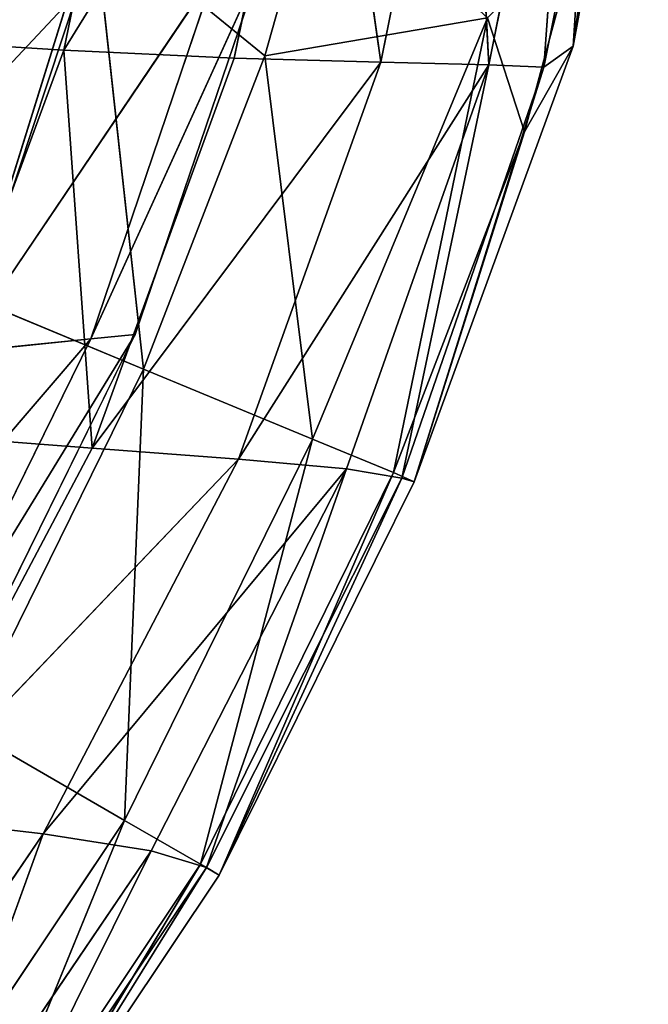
# Model space of a CAD drawing. Extents: x -51.9 to 0, y 0 to 35.3.
# Tile 91 of 117: x -3.5 to -0.2, y 8.2 to 13.4. Entities that reach past the tile are written whole.
import ezdxf

# ---------------------------------------------------------------- set-up
doc = ezdxf.new("R2010")
doc.units = 0
doc.header["$LTSCALE"] = 2.54
doc.layers.get('0').update_dxf_attribs({"color": 13, "linetype": 'CONTINUOUS'})

# ---------------------------------------------------------------- blocks, each defined once
blk = doc.blocks.new('GRUPUJ_2')
at = {"color": 0}
for p, q in [((20.0256, 2.9614, 5.3786), (18.3305, 1.3722, 3.5857)), ((20.0256, 2.9614, 5.3786), (18.3305, 1.3722, 3.5857)), ((21.6691, 2.7368, 3.5857), (20.0024, 1.307, 1.7929)), ((21.6691, 2.7368, 3.5857), (20.0024, 1.307, 1.7929)), ((21.6669, 2.1273, 1.7929), (19.981, 1.0937)), ((21.6669, 2.1273, 1.7929), (19.981, 1.0937)), ((20.0024, 1.307, 1.7929), (21.6669, 2.1273, 1.7929)), ((20.0024, 1.307, 1.7929), (21.6669, 2.1273, 1.7929)), ((20.0665, 1.947, 3.5857), (18.2344, 0.7101, 1.7929)), ((20.0665, 1.947, 3.5857), (18.2344, 0.7101, 1.7929)), ((18.3305, 1.3722, 3.5857), (20.0665, 1.947, 3.5857)), ((18.3305, 1.3722, 3.5857), (20.0665, 1.947, 3.5857)), ((21.6661, 1.9241), (19.981, 1.0937)), ((20.0665, 1.947, 3.5857), (20.0024, 1.307, 1.7929)), ((20.0665, 1.947, 3.5857), (20.0024, 1.307, 1.7929)), ((20.0024, 1.307, 1.7929), (18.2023, 0.4894)), ((20.0024, 1.307, 1.7929), (18.2023, 0.4894)), ((18.2344, 0.7101, 1.7929), (20.0024, 1.307, 1.7929)), ((18.2344, 0.7101, 1.7929), (20.0024, 1.307, 1.7929)), ((20.0024, 1.307, 1.7929), (19.981, 1.0937)), ((20.0024, 1.307, 1.7929), (19.981, 1.0937)), ((18.2023, 0.4894), (19.981, 1.0937))]:
    blk.add_line(p, q, dxfattribs=at)
mesh = blk.add_polyface(dxfattribs=at)
corners = [(20.0256, 2.9614, 5.3786), (18.3305, 1.3722, 3.5857), (18.358, 2.4217, 5.3786)]
mesh.append_faces([[corners[k] for k in face] for face in [(0, 1, 2)]], dxfattribs={"color": 0})
mesh = blk.add_polyface(dxfattribs=at)
corners = [(20.0256, 2.9614, 5.3786), (20.0665, 1.947, 3.5857), (18.3305, 1.3722, 3.5857)]
mesh.append_faces([[corners[k] for k in face] for face in [(0, 1, 2)]], dxfattribs={"color": 0})
mesh = blk.add_polyface(dxfattribs=at)
corners = [(21.6691, 2.7368, 3.5857), (21.6669, 2.1273, 1.7929), (20.0024, 1.307, 1.7929)]
mesh.append_faces([[corners[k] for k in face] for face in [(0, 1, 2)]], dxfattribs={"color": 0})
mesh = blk.add_polyface(dxfattribs=at)
corners = [(21.6691, 2.7368, 3.5857), (20.0024, 1.307, 1.7929), (20.0665, 1.947, 3.5857)]
mesh.append_faces([[corners[k] for k in face] for face in [(0, 1, 2)]], dxfattribs={"color": 0})
mesh = blk.add_polyface(dxfattribs=at)
corners = [(21.6669, 2.1273, 1.7929), (21.6661, 1.9241), (19.981, 1.0937)]
mesh.append_faces([[corners[k] for k in face] for face in [(0, 1, 2)]], dxfattribs={"color": 0})
mesh = blk.add_polyface(dxfattribs=at)
corners = [(21.6669, 2.1273, 1.7929), (19.981, 1.0937), (20.0024, 1.307, 1.7929)]
mesh.append_faces([[corners[k] for k in face] for face in [(0, 1, 2)]], dxfattribs={"color": 0})
mesh = blk.add_polyface(dxfattribs=at)
corners = [(20.0665, 1.947, 3.5857), (18.2344, 0.7101, 1.7929), (18.3305, 1.3722, 3.5857)]
mesh.append_faces([[corners[k] for k in face] for face in [(0, 1, 2)]], dxfattribs={"color": 0})
mesh = blk.add_polyface(dxfattribs=at)
corners = [(20.0665, 1.947, 3.5857), (20.0024, 1.307, 1.7929), (18.2344, 0.7101, 1.7929)]
mesh.append_faces([[corners[k] for k in face] for face in [(0, 1, 2)]], dxfattribs={"color": 0})
mesh = blk.add_polyface(dxfattribs=at)
corners = [(20.0024, 1.307, 1.7929), (19.981, 1.0937), (18.2023, 0.4894)]
mesh.append_faces([[corners[k] for k in face] for face in [(0, 1, 2)]], dxfattribs={"color": 0})
mesh = blk.add_polyface(dxfattribs=at)
corners = [(20.0024, 1.307, 1.7929), (18.2023, 0.4894), (18.2344, 0.7101, 1.7929)]
mesh.append_faces([[corners[k] for k in face] for face in [(0, 1, 2)]], dxfattribs={"color": 0})
blk = doc.blocks.new('GRUPUJ_3')
at = {"color": 0}
for p, q in [((26.2098, 3.3643, 8.0286), (28.086, 4.6438, 8.0286)), ((26.2098, 3.3643, 8.0286), (28.086, 4.6438, 8.0286)), ((22.1278, 3.2562, 13.3143), (22.0653, 4.2562, 15.9571)), ((22.1278, 3.2562, 13.3143), (22.0653, 4.2562, 15.9571)), ((26.1397, 2.9404, 0.0125), (27.9811, 4.1715, 0.0125)), ((26.1397, 2.9404, 0.0125), (27.9811, 4.1715, 0.0125)), ((24.2012, 3.1093, 10.6714), (26.1207, 4.1268, 10.6714)), ((24.2012, 3.1093, 10.6714), (26.1207, 4.1268, 10.6714)), ((26.1207, 4.1268, 10.6714), (24.2574, 2.3468, 8.0286)), ((26.1207, 4.1268, 10.6714), (24.2574, 2.3468, 8.0286)), ((26.1207, 4.1268, 10.6714), (26.2098, 3.3643, 8.0286)), ((26.1207, 4.1268, 10.6714), (26.2098, 3.3643, 8.0286)), ((26.2098, 3.3643, 8.0286), (28.186, 4.0813, 5.3857)), ((26.2098, 3.3643, 8.0286), (28.186, 4.0813, 5.3857)), ((28.186, 4.0813, 5.3857), (26.2973, 2.8018, 5.3857)), ((28.186, 4.0813, 5.3857), (26.2973, 2.8018, 5.3857)), ((22.1278, 3.2562, 13.3143), (24.1324, 3.9968, 13.3143)), ((22.1278, 3.2562, 13.3143), (24.1324, 3.9968, 13.3143)), ((24.1324, 3.9968, 13.3143), (24.2012, 3.1093, 10.6714)), ((24.1324, 3.9968, 13.3143), (24.2012, 3.1093, 10.6714)), ((26.1397, 2.9404, 0.0125), (28.2591, 3.8091, 0.05)), ((26.1397, 2.9404, 0.0125), (28.2591, 3.8091, 0.05)), ((26.3681, 2.5448, 0.05), (28.2591, 3.8091, 0.05)), ((26.3681, 2.5448, 0.05), (28.2591, 3.8091, 0.05)), ((23.7881, 2.842), (25.663, 3.766)), ((23.7881, 2.842), (25.663, 3.766)), ((26.1397, 2.9404, 0.0125), (25.663, 3.766)), ((26.1397, 2.9404, 0.0125), (25.663, 3.766)), ((26.2973, 2.8018, 5.3857), (28.286, 3.7938, 2.7429)), ((26.2973, 2.8018, 5.3857), (28.286, 3.7938, 2.7429)), ((26.3848, 2.5143, 2.7429), (28.286, 3.7938, 2.7429)), ((26.3848, 2.5143, 2.7429), (28.286, 3.7938, 2.7429)), ((23.4233, 3.7228, 0.0125), (21.4287, 3.1004, 0.0074)), ((23.4233, 3.7228, 0.0125), (21.4287, 3.1004, 0.0074)), ((23.4233, 3.7228, 0.0125), (23.7881, 2.842)), ((23.4233, 3.7228, 0.0125), (23.7881, 2.842)), ((26.3681, 2.5448, 0.05), (28.3293, 3.7226, 0.7482)), ((26.3681, 2.5448, 0.05), (28.3293, 3.7226, 0.7482)), ((26.3848, 2.5143, 2.7429), (28.3293, 3.7226, 0.7482)), ((26.3848, 2.5143, 2.7429), (28.3293, 3.7226, 0.7482)), ((28.3293, 3.7226, 0.7482), (26.4244, 2.447, 0.7482)), ((28.3293, 3.7226, 0.7482), (26.4244, 2.447, 0.7482)), ((26.2098, 3.3643, 8.0286), (24.2574, 2.3468, 8.0286)), ((26.2098, 3.3643, 8.0286), (24.2574, 2.3468, 8.0286)), ((26.2098, 3.3643, 8.0286), (24.3074, 1.7843, 5.3857)), ((26.2098, 3.3643, 8.0286), (24.3074, 1.7843, 5.3857)), ((26.2098, 3.3643, 8.0286), (26.2973, 2.8018, 5.3857)), ((26.2098, 3.3643, 8.0286), (26.2973, 2.8018, 5.3857)), ((22.1278, 3.2562, 13.3143), (19.9449, 2.8078, 13.3143)), ((22.1278, 3.2562, 13.3143), (19.9449, 2.8078, 13.3143)), ((22.1278, 3.2562, 13.3143), (19.9637, 1.9203, 10.6714)), ((22.1278, 3.2562, 13.3143), (19.9637, 1.9203, 10.6714)), ((22.1684, 2.3687, 10.6714), (22.1278, 3.2562, 13.3143)), ((22.1278, 3.2562, 13.3143), (24.2012, 3.1093, 10.6714)), ((22.1684, 2.3687, 10.6714), (22.1278, 3.2562, 13.3143)), ((22.1278, 3.2562, 13.3143), (24.2012, 3.1093, 10.6714)), ((22.1572, 2.2106), (21.4287, 3.1004, 0.0074)), ((21.4287, 3.1004, 0.0074), (23.7881, 2.842)), ((22.1572, 2.2106), (21.4287, 3.1004, 0.0074)), ((21.4287, 3.1004, 0.0074), (23.7881, 2.842)), ((22.1684, 2.3687, 10.6714), (24.2012, 3.1093, 10.6714)), ((22.1684, 2.3687, 10.6714), (24.2012, 3.1093, 10.6714)), ((24.2012, 3.1093, 10.6714), (22.1903, 1.6062, 8.0286)), ((24.2012, 3.1093, 10.6714), (22.1903, 1.6062, 8.0286)), ((24.2012, 3.1093, 10.6714), (24.2574, 2.3468, 8.0286)), ((24.2012, 3.1093, 10.6714), (24.2574, 2.3468, 8.0286)), ((23.7881, 2.842), (26.1397, 2.9404, 0.0125)), ((23.7881, 2.842), (26.1397, 2.9404, 0.0125)), ((24.1529, 1.9613, 0.0125), (26.1397, 2.9404, 0.0125)), ((24.1529, 1.9613, 0.0125), (26.1397, 2.9404, 0.0125)), ((26.1397, 2.9404, 0.0125), (26.3681, 2.5448, 0.05)), ((26.1397, 2.9404, 0.0125), (26.3681, 2.5448, 0.05)), ((22.1572, 2.2106), (23.7881, 2.842)), ((22.1572, 2.2106), (23.7881, 2.842)), ((24.1529, 1.9613, 0.0125), (23.7881, 2.842)), ((24.1529, 1.9613, 0.0125), (23.7881, 2.842)), ((26.2973, 2.8018, 5.3857), (24.3074, 1.7843, 5.3857)), ((26.2973, 2.8018, 5.3857), (24.3074, 1.7843, 5.3857)), ((26.2973, 2.8018, 5.3857), (26.3848, 2.5143, 2.7429)), ((26.2973, 2.8018, 5.3857), (26.3848, 2.5143, 2.7429)), ((24.1529, 1.9613, 0.0125), (26.3681, 2.5448, 0.05)), ((24.1529, 1.9613, 0.0125), (26.3681, 2.5448, 0.05)), ((24.3074, 1.7843, 5.3857), (26.3848, 2.5143, 2.7429)), ((24.3074, 1.7843, 5.3857), (26.3848, 2.5143, 2.7429)), ((24.3277, 1.5393, 0.05), (26.3681, 2.5448, 0.05)), ((24.3277, 1.5393, 0.05), (26.3681, 2.5448, 0.05)), ((26.3848, 2.5143, 2.7429), (24.3574, 1.4968, 2.7429)), ((26.3848, 2.5143, 2.7429), (24.3574, 1.4968, 2.7429)), ((26.3681, 2.5448, 0.05), (26.4244, 2.447, 0.7482)), ((26.3681, 2.5448, 0.05), (26.4244, 2.447, 0.7482)), ((26.3848, 2.5143, 2.7429), (26.4244, 2.447, 0.7482)), ((26.3848, 2.5143, 2.7429), (26.4244, 2.447, 0.7482)), ((24.3277, 1.5393, 0.05), (26.4244, 2.447, 0.7482)), ((24.3277, 1.5393, 0.05), (26.4244, 2.447, 0.7482)), ((24.3574, 1.4968, 2.7429), (26.4244, 2.447, 0.7482)), ((24.3574, 1.4968, 2.7429), (26.4244, 2.447, 0.7482)), ((26.4244, 2.447, 0.7482), (24.375, 1.4324, 0.7482)), ((26.4244, 2.447, 0.7482), (24.375, 1.4324, 0.7482)), ((19.9637, 1.9203, 10.6714), (22.1684, 2.3687, 10.6714)), ((19.9637, 1.9203, 10.6714), (22.1684, 2.3687, 10.6714)), ((22.1684, 2.3687, 10.6714), (22.1903, 1.6062, 8.0286)), ((22.1684, 2.3687, 10.6714), (22.1903, 1.6062, 8.0286)), ((24.2574, 2.3468, 8.0286), (22.1903, 1.6062, 8.0286)), ((24.2574, 2.3468, 8.0286), (22.1903, 1.6062, 8.0286)), ((24.2574, 2.3468, 8.0286), (22.2028, 1.0437, 5.3857)), ((24.2574, 2.3468, 8.0286), (22.2028, 1.0437, 5.3857)), ((24.3074, 1.7843, 5.3857), (24.2574, 2.3468, 8.0286)), ((24.3074, 1.7843, 5.3857), (24.2574, 2.3468, 8.0286)), ((21.1517, 1.9265), (22.1572, 2.2106)), ((21.1517, 1.9265), (22.1572, 2.2106)), ((21.9589, 1.0503, 0.0074), (22.1572, 2.2106)), ((21.9589, 1.0503, 0.0074), (22.1572, 2.2106)), ((22.1572, 2.2106), (24.1529, 1.9613, 0.0125)), ((22.1572, 2.2106), (24.1529, 1.9613, 0.0125)), ((21.9589, 1.0503, 0.0074), (24.1529, 1.9613, 0.0125)), ((21.9589, 1.0503, 0.0074), (24.1529, 1.9613, 0.0125)), ((24.1529, 1.9613, 0.0125), (24.3277, 1.5393, 0.05)), ((24.1529, 1.9613, 0.0125), (24.3277, 1.5393, 0.05)), ((22.1903, 1.6062, 8.0286), (19.9637, 1.9203, 10.6714)), ((22.1903, 1.6062, 8.0286), (19.9637, 1.9203, 10.6714)), ((24.3074, 1.7843, 5.3857), (22.2028, 1.0437, 5.3857)), ((24.3074, 1.7843, 5.3857), (22.2028, 1.0437, 5.3857)), ((24.3074, 1.7843, 5.3857), (24.3574, 1.4968, 2.7429)), ((24.3074, 1.7843, 5.3857), (24.3574, 1.4968, 2.7429)), ((22.1903, 1.6062, 8.0286), (19.9699, 1.1578, 8.0286)), ((22.1903, 1.6062, 8.0286), (19.9699, 1.1578, 8.0286)), ((22.1903, 1.6062, 8.0286), (22.2028, 1.0437, 5.3857)), ((22.1903, 1.6062, 8.0286), (22.2028, 1.0437, 5.3857)), ((21.9589, 1.0503, 0.0074), (24.3277, 1.5393, 0.05)), ((21.9589, 1.0503, 0.0074), (24.3277, 1.5393, 0.05)), ((22.5522, 0.8571, 0.05), (24.3277, 1.5393, 0.05)), ((22.5522, 0.8571, 0.05), (24.3277, 1.5393, 0.05)), ((24.375, 1.4324, 0.7482), (24.3277, 1.5393, 0.05)), ((24.375, 1.4324, 0.7482), (24.3277, 1.5393, 0.05)), ((22.2028, 1.0437, 5.3857), (24.3574, 1.4968, 2.7429)), ((22.2028, 1.0437, 5.3857), (24.3574, 1.4968, 2.7429)), ((22.2153, 0.7562, 2.7429), (24.3574, 1.4968, 2.7429)), ((22.2153, 0.7562, 2.7429), (24.3574, 1.4968, 2.7429)), ((24.3574, 1.4968, 2.7429), (24.375, 1.4324, 0.7482)), ((24.3574, 1.4968, 2.7429), (24.375, 1.4324, 0.7482)), ((24.375, 1.4324, 0.7482), (22.1066, 0.6045, 0.5122)), ((24.375, 1.4324, 0.7482), (22.1066, 0.6045, 0.5122)), ((22.2153, 0.7562, 2.7429), (24.375, 1.4324, 0.7482)), ((22.2153, 0.7562, 2.7429), (24.375, 1.4324, 0.7482)), ((22.5522, 0.8571, 0.05), (24.375, 1.4324, 0.7482)), ((22.5522, 0.8571, 0.05), (24.375, 1.4324, 0.7482)), ((22.2028, 1.0437, 5.3857), (19.9699, 1.1578, 8.0286)), ((22.2028, 1.0437, 5.3857), (19.9699, 1.1578, 8.0286)), ((22.2028, 1.0437, 5.3857), (19.9699, 0.5953, 5.3857)), ((22.2028, 1.0437, 5.3857), (19.9699, 0.5953, 5.3857)), ((22.5522, 0.8571, 0.05), (21.9589, 1.0503, 0.0074)), ((22.5522, 0.8571, 0.05), (21.9589, 1.0503, 0.0074)), ((22.2028, 1.0437, 5.3857), (22.2153, 0.7562, 2.7429)), ((22.2028, 1.0437, 5.3857), (22.2153, 0.7562, 2.7429)), ((21.456, 0.5628, 0.0502), (22.5522, 0.8571, 0.05)), ((21.456, 0.5628, 0.0502), (22.5522, 0.8571, 0.05)), ((22.1066, 0.6045, 0.5122), (22.5522, 0.8571, 0.05)), ((22.1066, 0.6045, 0.5122), (22.5522, 0.8571, 0.05)), ((22.2153, 0.7562, 2.7429), (19.9699, 0.3078, 2.7429)), ((22.2153, 0.7562, 2.7429), (19.9699, 0.5953, 5.3857)), ((22.2153, 0.7562, 2.7429), (19.9699, 0.3078, 2.7429)), ((22.2153, 0.7562, 2.7429), (19.9699, 0.5953, 5.3857)), ((22.2153, 0.7562, 2.7429), (22.1066, 0.6045, 0.5122)), ((22.2153, 0.7562, 2.7429), (22.1066, 0.6045, 0.5122)), ((19.9609, 0.2259, 0.0835), (22.1066, 0.6045, 0.5122)), ((19.9609, 0.2259, 0.0835), (22.1066, 0.6045, 0.5122)), ((22.1066, 0.6045, 0.5122), (19.9677, 0.2123, 0.7566)), ((22.1066, 0.6045, 0.5122), (19.9677, 0.2123, 0.7566)), ((22.1066, 0.6045, 0.5122), (19.9699, 0.3078, 2.7429)), ((22.1066, 0.6045, 0.5122), (19.9699, 0.3078, 2.7429)), ((20.9067, 0.4027, 0.0711), (22.1066, 0.6045, 0.5122)), ((20.9067, 0.4027, 0.0711), (22.1066, 0.6045, 0.5122)), ((21.456, 0.5628, 0.0502), (22.1066, 0.6045, 0.5122)), ((21.456, 0.5628, 0.0502), (22.1066, 0.6045, 0.5122))]:
    blk.add_line(p, q, dxfattribs=at)
at = {"color": 0, "xscale": 1.08, "yscale": 1.08, "zscale": 1.08, "rotation": 360}
blk.add_blockref('GRUPUJ_2', (2.0289, 1.7039, 4.6897), dxfattribs=at)
at = {"color": 0}
mesh = blk.add_polyface(dxfattribs=at)
corners = [(26.1207, 4.1268, 10.6714), (26.2098, 3.3643, 8.0286), (28.086, 4.6438, 8.0286)]
mesh.append_faces([[corners[k] for k in face] for face in [(0, 1, 2)]], dxfattribs={"color": 0})
mesh = blk.add_polyface(dxfattribs=at)
corners = [(28.086, 4.6438, 8.0286), (26.2098, 3.3643, 8.0286), (28.186, 4.0813, 5.3857)]
mesh.append_faces([[corners[k] for k in face] for face in [(0, 1, 2)]], dxfattribs={"color": 0})
mesh = blk.add_polyface(dxfattribs=at)
corners = [(22.0653, 4.2562, 15.9571), (19.9137, 3.8078, 15.9571), (19.9449, 2.8078, 13.3143)]
mesh.append_faces([[corners[k] for k in face] for face in [(0, 1, 2)]], dxfattribs={"color": 0})
mesh = blk.add_polyface(dxfattribs=at)
corners = [(22.0653, 4.2562, 15.9571), (19.9449, 2.8078, 13.3143), (22.1278, 3.2562, 13.3143)]
mesh.append_faces([[corners[k] for k in face] for face in [(0, 1, 2)]], dxfattribs={"color": 0})
mesh = blk.add_polyface(dxfattribs=at)
corners = [(22.0653, 4.2562, 15.9571), (22.1278, 3.2562, 13.3143), (24.1324, 3.9968, 13.3143)]
mesh.append_faces([[corners[k] for k in face] for face in [(0, 1, 2)]], dxfattribs={"color": 0})
mesh = blk.add_polyface(dxfattribs=at)
corners = [(27.9811, 4.1715, 0.0125), (26.1397, 2.9404, 0.0125), (25.663, 3.766)]
mesh.append_faces([[corners[k] for k in face] for face in [(0, 1, 2)]], dxfattribs={"color": 0})
mesh = blk.add_polyface(dxfattribs=at)
corners = [(28.2591, 3.8091, 0.05), (26.1397, 2.9404, 0.0125), (27.9811, 4.1715, 0.0125)]
mesh.append_faces([[corners[k] for k in face] for face in [(0, 1, 2)]], dxfattribs={"color": 0})
mesh = blk.add_polyface(dxfattribs=at)
corners = [(24.1324, 3.9968, 13.3143), (24.2012, 3.1093, 10.6714), (26.1207, 4.1268, 10.6714)]
mesh.append_faces([[corners[k] for k in face] for face in [(0, 1, 2)]], dxfattribs={"color": 0})
mesh = blk.add_polyface(dxfattribs=at)
corners = [(24.2012, 3.1093, 10.6714), (24.2574, 2.3468, 8.0286), (26.1207, 4.1268, 10.6714)]
mesh.append_faces([[corners[k] for k in face] for face in [(0, 1, 2)]], dxfattribs={"color": 0})
mesh = blk.add_polyface(dxfattribs=at)
corners = [(26.1207, 4.1268, 10.6714), (24.2574, 2.3468, 8.0286), (26.2098, 3.3643, 8.0286)]
mesh.append_faces([[corners[k] for k in face] for face in [(0, 1, 2)]], dxfattribs={"color": 0})
mesh = blk.add_polyface(dxfattribs=at)
corners = [(26.2098, 3.3643, 8.0286), (26.2973, 2.8018, 5.3857), (28.186, 4.0813, 5.3857)]
mesh.append_faces([[corners[k] for k in face] for face in [(0, 1, 2)]], dxfattribs={"color": 0})
mesh = blk.add_polyface(dxfattribs=at)
corners = [(28.186, 4.0813, 5.3857), (26.2973, 2.8018, 5.3857), (28.286, 3.7938, 2.7429)]
mesh.append_faces([[corners[k] for k in face] for face in [(0, 1, 2)]], dxfattribs={"color": 0})
mesh = blk.add_polyface(dxfattribs=at)
corners = [(24.1324, 3.9968, 13.3143), (22.1278, 3.2562, 13.3143), (24.2012, 3.1093, 10.6714)]
mesh.append_faces([[corners[k] for k in face] for face in [(0, 1, 2)]], dxfattribs={"color": 0})
mesh = blk.add_polyface(dxfattribs=at)
corners = [(28.2591, 3.8091, 0.05), (26.3681, 2.5448, 0.05), (26.1397, 2.9404, 0.0125)]
mesh.append_faces([[corners[k] for k in face] for face in [(0, 1, 2)]], dxfattribs={"color": 0})
mesh = blk.add_polyface(dxfattribs=at)
corners = [(28.3293, 3.7226, 0.7482), (26.3681, 2.5448, 0.05), (28.2591, 3.8091, 0.05)]
mesh.append_faces([[corners[k] for k in face] for face in [(0, 1, 2)]], dxfattribs={"color": 0})
mesh = blk.add_polyface(dxfattribs=at)
corners = [(25.663, 3.766), (23.7881, 2.842), (23.4233, 3.7228, 0.0125)]
mesh.append_faces([[corners[k] for k in face] for face in [(0, 1, 2)]], dxfattribs={"color": 0})
mesh = blk.add_polyface(dxfattribs=at)
corners = [(26.1397, 2.9404, 0.0125), (23.7881, 2.842), (25.663, 3.766)]
mesh.append_faces([[corners[k] for k in face] for face in [(0, 1, 2)]], dxfattribs={"color": 0})
mesh = blk.add_polyface(dxfattribs=at)
corners = [(26.2973, 2.8018, 5.3857), (26.3848, 2.5143, 2.7429), (28.286, 3.7938, 2.7429)]
mesh.append_faces([[corners[k] for k in face] for face in [(0, 1, 2)]], dxfattribs={"color": 0})
mesh = blk.add_polyface(dxfattribs=at)
corners = [(28.286, 3.7938, 2.7429), (26.3848, 2.5143, 2.7429), (28.3293, 3.7226, 0.7482)]
mesh.append_faces([[corners[k] for k in face] for face in [(0, 1, 2)]], dxfattribs={"color": 0})
mesh = blk.add_polyface(dxfattribs=at)
corners = [(23.7881, 2.842), (21.4287, 3.1004, 0.0074), (23.4233, 3.7228, 0.0125)]
mesh.append_faces([[corners[k] for k in face] for face in [(0, 1, 2)]], dxfattribs={"color": 0})
mesh = blk.add_polyface(dxfattribs=at)
corners = [(23.4233, 3.7228, 0.0125), (21.4287, 3.1004, 0.0074), (21.7609, 3.5731, 0.0499)]
mesh.append_faces([[corners[k] for k in face] for face in [(0, 1, 2)]], dxfattribs={"color": 0})
mesh = blk.add_polyface(dxfattribs=at)
corners = [(28.3293, 3.7226, 0.7482), (26.4244, 2.447, 0.7482), (26.3681, 2.5448, 0.05)]
mesh.append_faces([[corners[k] for k in face] for face in [(0, 1, 2)]], dxfattribs={"color": 0})
mesh = blk.add_polyface(dxfattribs=at)
corners = [(26.3848, 2.5143, 2.7429), (26.4244, 2.447, 0.7482), (28.3293, 3.7226, 0.7482)]
mesh.append_faces([[corners[k] for k in face] for face in [(0, 1, 2)]], dxfattribs={"color": 0})
mesh = blk.add_polyface(dxfattribs=at)
corners = [(26.2098, 3.3643, 8.0286), (24.2574, 2.3468, 8.0286), (24.3074, 1.7843, 5.3857)]
mesh.append_faces([[corners[k] for k in face] for face in [(0, 1, 2)]], dxfattribs={"color": 0})
mesh = blk.add_polyface(dxfattribs=at)
corners = [(26.2098, 3.3643, 8.0286), (24.3074, 1.7843, 5.3857), (26.2973, 2.8018, 5.3857)]
mesh.append_faces([[corners[k] for k in face] for face in [(0, 1, 2)]], dxfattribs={"color": 0})
mesh = blk.add_polyface(dxfattribs=at)
corners = [(22.1278, 3.2562, 13.3143), (19.9449, 2.8078, 13.3143), (19.9637, 1.9203, 10.6714)]
mesh.append_faces([[corners[k] for k in face] for face in [(0, 1, 2)]], dxfattribs={"color": 0})
mesh = blk.add_polyface(dxfattribs=at)
corners = [(22.1278, 3.2562, 13.3143), (19.9637, 1.9203, 10.6714), (22.1684, 2.3687, 10.6714)]
mesh.append_faces([[corners[k] for k in face] for face in [(0, 1, 2)]], dxfattribs={"color": 0})
mesh = blk.add_polyface(dxfattribs=at)
corners = [(22.1278, 3.2562, 13.3143), (22.1684, 2.3687, 10.6714), (24.2012, 3.1093, 10.6714)]
mesh.append_faces([[corners[k] for k in face] for face in [(0, 1, 2)]], dxfattribs={"color": 0})
mesh = blk.add_polyface(dxfattribs=at)
corners = [(22.1572, 2.2106), (21.1517, 1.9265), (21.4287, 3.1004, 0.0074)]
mesh.append_faces([[corners[k] for k in face] for face in [(0, 1, 2)]], dxfattribs={"color": 0})
mesh = blk.add_polyface(dxfattribs=at)
corners = [(23.7881, 2.842), (22.1572, 2.2106), (21.4287, 3.1004, 0.0074)]
mesh.append_faces([[corners[k] for k in face] for face in [(0, 1, 2)]], dxfattribs={"color": 0})
mesh = blk.add_polyface(dxfattribs=at)
corners = [(24.2012, 3.1093, 10.6714), (22.1684, 2.3687, 10.6714), (22.1903, 1.6062, 8.0286)]
mesh.append_faces([[corners[k] for k in face] for face in [(0, 1, 2)]], dxfattribs={"color": 0})
mesh = blk.add_polyface(dxfattribs=at)
corners = [(24.2012, 3.1093, 10.6714), (22.1903, 1.6062, 8.0286), (24.2574, 2.3468, 8.0286)]
mesh.append_faces([[corners[k] for k in face] for face in [(0, 1, 2)]], dxfattribs={"color": 0})
mesh = blk.add_polyface(dxfattribs=at)
corners = [(26.1397, 2.9404, 0.0125), (24.1529, 1.9613, 0.0125), (23.7881, 2.842)]
mesh.append_faces([[corners[k] for k in face] for face in [(0, 1, 2)]], dxfattribs={"color": 0})
mesh = blk.add_polyface(dxfattribs=at)
corners = [(26.3681, 2.5448, 0.05), (24.1529, 1.9613, 0.0125), (26.1397, 2.9404, 0.0125)]
mesh.append_faces([[corners[k] for k in face] for face in [(0, 1, 2)]], dxfattribs={"color": 0})
mesh = blk.add_polyface(dxfattribs=at)
corners = [(24.1529, 1.9613, 0.0125), (22.1572, 2.2106), (23.7881, 2.842)]
mesh.append_faces([[corners[k] for k in face] for face in [(0, 1, 2)]], dxfattribs={"color": 0})
mesh = blk.add_polyface(dxfattribs=at)
corners = [(26.2973, 2.8018, 5.3857), (24.3074, 1.7843, 5.3857), (26.3848, 2.5143, 2.7429)]
mesh.append_faces([[corners[k] for k in face] for face in [(0, 1, 2)]], dxfattribs={"color": 0})
mesh = blk.add_polyface(dxfattribs=at)
corners = [(26.3681, 2.5448, 0.05), (24.3277, 1.5393, 0.05), (24.1529, 1.9613, 0.0125)]
mesh.append_faces([[corners[k] for k in face] for face in [(0, 1, 2)]], dxfattribs={"color": 0})
mesh = blk.add_polyface(dxfattribs=at)
corners = [(24.3074, 1.7843, 5.3857), (24.3574, 1.4968, 2.7429), (26.3848, 2.5143, 2.7429)]
mesh.append_faces([[corners[k] for k in face] for face in [(0, 1, 2)]], dxfattribs={"color": 0})
mesh = blk.add_polyface(dxfattribs=at)
corners = [(26.4244, 2.447, 0.7482), (24.3277, 1.5393, 0.05), (26.3681, 2.5448, 0.05)]
mesh.append_faces([[corners[k] for k in face] for face in [(0, 1, 2)]], dxfattribs={"color": 0})
mesh = blk.add_polyface(dxfattribs=at)
corners = [(26.3848, 2.5143, 2.7429), (24.3574, 1.4968, 2.7429), (26.4244, 2.447, 0.7482)]
mesh.append_faces([[corners[k] for k in face] for face in [(0, 1, 2)]], dxfattribs={"color": 0})
mesh = blk.add_polyface(dxfattribs=at)
corners = [(26.4244, 2.447, 0.7482), (24.375, 1.4324, 0.7482), (24.3277, 1.5393, 0.05)]
mesh.append_faces([[corners[k] for k in face] for face in [(0, 1, 2)]], dxfattribs={"color": 0})
mesh = blk.add_polyface(dxfattribs=at)
corners = [(24.3574, 1.4968, 2.7429), (24.375, 1.4324, 0.7482), (26.4244, 2.447, 0.7482)]
mesh.append_faces([[corners[k] for k in face] for face in [(0, 1, 2)]], dxfattribs={"color": 0})
mesh = blk.add_polyface(dxfattribs=at)
corners = [(22.1684, 2.3687, 10.6714), (19.9637, 1.9203, 10.6714), (22.1903, 1.6062, 8.0286)]
mesh.append_faces([[corners[k] for k in face] for face in [(0, 1, 2)]], dxfattribs={"color": 0})
mesh = blk.add_polyface(dxfattribs=at)
corners = [(24.2574, 2.3468, 8.0286), (22.1903, 1.6062, 8.0286), (22.2028, 1.0437, 5.3857)]
mesh.append_faces([[corners[k] for k in face] for face in [(0, 1, 2)]], dxfattribs={"color": 0})
mesh = blk.add_polyface(dxfattribs=at)
corners = [(24.2574, 2.3468, 8.0286), (22.2028, 1.0437, 5.3857), (24.3074, 1.7843, 5.3857)]
mesh.append_faces([[corners[k] for k in face] for face in [(0, 1, 2)]], dxfattribs={"color": 0})
mesh = blk.add_polyface(dxfattribs=at)
corners = [(22.1572, 2.2106), (21.9589, 1.0503, 0.0074), (21.1517, 1.9265)]
mesh.append_faces([[corners[k] for k in face] for face in [(0, 1, 2)]], dxfattribs={"color": 0})
mesh = blk.add_polyface(dxfattribs=at)
corners = [(24.1529, 1.9613, 0.0125), (21.9589, 1.0503, 0.0074), (22.1572, 2.2106)]
mesh.append_faces([[corners[k] for k in face] for face in [(0, 1, 2)]], dxfattribs={"color": 0})
mesh = blk.add_polyface(dxfattribs=at)
corners = [(24.3277, 1.5393, 0.05), (21.9589, 1.0503, 0.0074), (24.1529, 1.9613, 0.0125)]
mesh.append_faces([[corners[k] for k in face] for face in [(0, 1, 2)]], dxfattribs={"color": 0})
mesh = blk.add_polyface(dxfattribs=at)
corners = [(19.9637, 1.9203, 10.6714), (19.9699, 1.1578, 8.0286), (22.1903, 1.6062, 8.0286)]
mesh.append_faces([[corners[k] for k in face] for face in [(0, 1, 2)]], dxfattribs={"color": 0})
mesh = blk.add_polyface(dxfattribs=at)
corners = [(24.3074, 1.7843, 5.3857), (22.2028, 1.0437, 5.3857), (24.3574, 1.4968, 2.7429)]
mesh.append_faces([[corners[k] for k in face] for face in [(0, 1, 2)]], dxfattribs={"color": 0})
mesh = blk.add_polyface(dxfattribs=at)
corners = [(22.1903, 1.6062, 8.0286), (19.9699, 1.1578, 8.0286), (22.2028, 1.0437, 5.3857)]
mesh.append_faces([[corners[k] for k in face] for face in [(0, 1, 2)]], dxfattribs={"color": 0})
mesh = blk.add_polyface(dxfattribs=at)
corners = [(24.3277, 1.5393, 0.05), (22.5522, 0.8571, 0.05), (21.9589, 1.0503, 0.0074)]
mesh.append_faces([[corners[k] for k in face] for face in [(0, 1, 2)]], dxfattribs={"color": 0})
mesh = blk.add_polyface(dxfattribs=at)
corners = [(24.375, 1.4324, 0.7482), (22.5522, 0.8571, 0.05), (24.3277, 1.5393, 0.05)]
mesh.append_faces([[corners[k] for k in face] for face in [(0, 1, 2)]], dxfattribs={"color": 0})
mesh = blk.add_polyface(dxfattribs=at)
corners = [(22.2028, 1.0437, 5.3857), (22.2153, 0.7562, 2.7429), (24.3574, 1.4968, 2.7429)]
mesh.append_faces([[corners[k] for k in face] for face in [(0, 1, 2)]], dxfattribs={"color": 0})
mesh = blk.add_polyface(dxfattribs=at)
corners = [(24.3574, 1.4968, 2.7429), (22.2153, 0.7562, 2.7429), (24.375, 1.4324, 0.7482)]
mesh.append_faces([[corners[k] for k in face] for face in [(0, 1, 2)]], dxfattribs={"color": 0})
mesh = blk.add_polyface(dxfattribs=at)
corners = [(24.375, 1.4324, 0.7482), (22.1066, 0.6045, 0.5122), (22.5522, 0.8571, 0.05)]
mesh.append_faces([[corners[k] for k in face] for face in [(0, 1, 2)]], dxfattribs={"color": 0})
mesh = blk.add_polyface(dxfattribs=at)
corners = [(22.2153, 0.7562, 2.7429), (22.1066, 0.6045, 0.5122), (24.375, 1.4324, 0.7482)]
mesh.append_faces([[corners[k] for k in face] for face in [(0, 1, 2)]], dxfattribs={"color": 0})
mesh = blk.add_polyface(dxfattribs=at)
corners = [(19.9699, 1.1578, 8.0286), (19.9699, 0.5953, 5.3857), (22.2028, 1.0437, 5.3857)]
mesh.append_faces([[corners[k] for k in face] for face in [(0, 1, 2)]], dxfattribs={"color": 0})
mesh = blk.add_polyface(dxfattribs=at)
corners = [(22.2028, 1.0437, 5.3857), (19.9699, 0.5953, 5.3857), (22.2153, 0.7562, 2.7429)]
mesh.append_faces([[corners[k] for k in face] for face in [(0, 1, 2)]], dxfattribs={"color": 0})
mesh = blk.add_polyface(dxfattribs=at)
corners = [(22.5522, 0.8571, 0.05), (21.456, 0.5628, 0.0502), (21.9589, 1.0503, 0.0074)]
mesh.append_faces([[corners[k] for k in face] for face in [(0, 1, 2)]], dxfattribs={"color": 0})
mesh = blk.add_polyface(dxfattribs=at)
corners = [(22.1066, 0.6045, 0.5122), (21.456, 0.5628, 0.0502), (22.5522, 0.8571, 0.05)]
mesh.append_faces([[corners[k] for k in face] for face in [(0, 1, 2)]], dxfattribs={"color": 0})
mesh = blk.add_polyface(dxfattribs=at)
corners = [(22.2153, 0.7562, 2.7429), (19.9699, 0.3078, 2.7429), (22.1066, 0.6045, 0.5122)]
mesh.append_faces([[corners[k] for k in face] for face in [(0, 1, 2)]], dxfattribs={"color": 0})
mesh = blk.add_polyface(dxfattribs=at)
corners = [(19.9699, 0.5953, 5.3857), (19.9699, 0.3078, 2.7429), (22.2153, 0.7562, 2.7429)]
mesh.append_faces([[corners[k] for k in face] for face in [(0, 1, 2)]], dxfattribs={"color": 0})
mesh = blk.add_polyface(dxfattribs=at)
corners = [(22.1066, 0.6045, 0.5122), (19.9609, 0.2259, 0.0835), (20.9067, 0.4027, 0.0711)]
mesh.append_faces([[corners[k] for k in face] for face in [(0, 1, 2)]], dxfattribs={"color": 0})
mesh = blk.add_polyface(dxfattribs=at)
corners = [(19.9677, 0.2123, 0.7566), (19.9609, 0.2259, 0.0835), (22.1066, 0.6045, 0.5122)]
mesh.append_faces([[corners[k] for k in face] for face in [(0, 1, 2)]], dxfattribs={"color": 0})
mesh = blk.add_polyface(dxfattribs=at)
corners = [(19.9699, 0.3078, 2.7429), (19.9677, 0.2123, 0.7566), (22.1066, 0.6045, 0.5122)]
mesh.append_faces([[corners[k] for k in face] for face in [(0, 1, 2)]], dxfattribs={"color": 0})
mesh = blk.add_polyface(dxfattribs=at)
corners = [(22.1066, 0.6045, 0.5122), (20.9067, 0.4027, 0.0711), (21.456, 0.5628, 0.0502)]
mesh.append_faces([[corners[k] for k in face] for face in [(0, 1, 2)]], dxfattribs={"color": 0})
blk = doc.blocks.new('KOMPONENT_1')
at = {"color": 0}
blk.add_blockref('GRUPUJ_3', (0.0771, 0.1447, -0.1), dxfattribs=at)
blk = doc.blocks.new('ZESTAW_OLTENS_HAMNES_MISKA')
at = {"color": 7, "extrusion": (-7.65714e-16, 0, -1)}
blk.add_blockref('KOMPONENT_1', (-35.4229, -0.1447, -37), dxfattribs=at)

msp = doc.modelspace()

# ---------------------------------------------------------------- block references
at = {"color": 0, "rotation": 90.00000000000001}
msp.add_blockref('ZESTAW_OLTENS_HAMNES_MISKA', (0, 0), dxfattribs=at)

doc.saveas('drawing.dxf')
